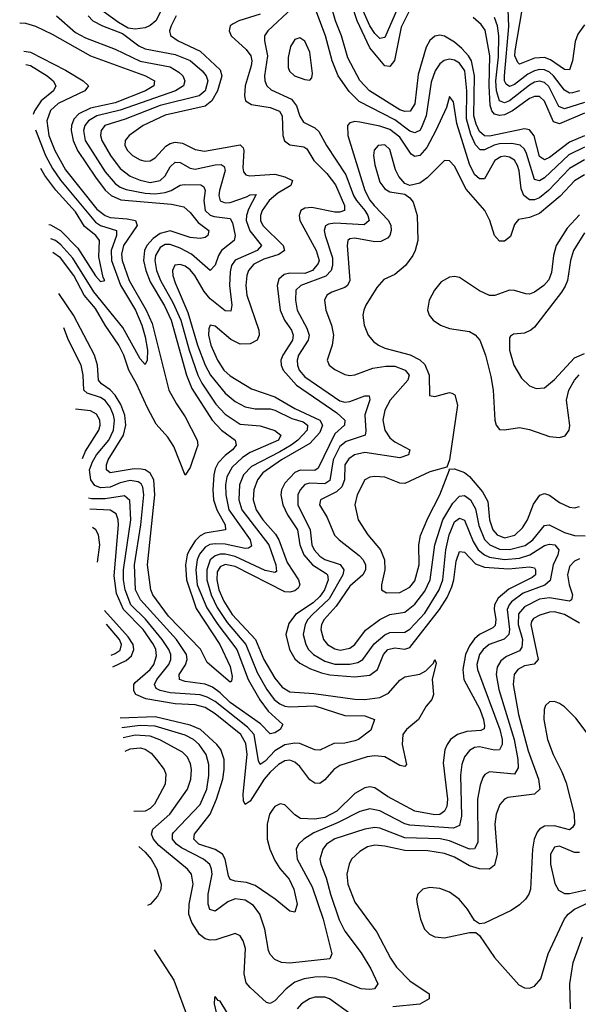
# Model space of a CAD drawing. Header units: inches. Extents: x 884549 to 1028252, y 526810 to 653624.
# Tile 9 of 256: x 926227 to 928466, y 534928 to 538875. Entities that reach past the tile are written whole.
import ezdxf

# ---------------------------------------------------------------- set-up
doc = ezdxf.new("R2010")
doc.units = ezdxf.units.IN
doc.header["$MEASUREMENT"] = 0
doc.layers.add('A9523', color=7, linetype='Continuous')

msp = doc.modelspace()

# ---------------------------------------------------------------- linework, layer by layer
at = {"layer": 'A9523', "color": 5}
for points, elevation in [([(926845, 539015), (926772.1, 538870), (926750, 538851.6), (926730, 538842.3), (926690, 538836.2), (926661.1, 538841.1), (926622.9, 538862.9), (926550, 538915.8)], 2760), ([(927788.6, 538911.4), (927755.2, 538844.8), (927728.6, 538711.4), (927710, 538686.5), (927690, 538690.4), (927630, 538761.9), (927579.2, 538870), (927533.9, 539010)], 2780), ([(928490, 538409.5), (928430, 538384.3), (928350, 538321.8), (928330, 538313.1), (928310, 538325.9), (928289.3, 538409.3), (928270, 538433.8), (928250, 538437), (928110, 538407.3), (928090, 538409.2), (928070, 538426.7), (928056.2, 538456.3), (928047.4, 538490), (928049.2, 538649.2), (928037.3, 538710), (928026, 538730), (927999.5, 538759.5), (927970, 538784.3), (927930, 538808.7), (927910, 538813), (927890, 538808.4), (927870, 538791.4), (927855.3, 538764.7), (927824.4, 538655.6), (927810, 538537.2), (927792, 538508), (927770, 538506.3), (927750, 538514.1), (927629, 538589), (927590.4, 538630.4), (927541.4, 538721.4), (927516.5, 538810), (927492.3, 538870), (927465.1, 538970)], 2820), ([(928469.8, 538590.2), (928442.2, 538582.2), (928430, 538580.9), (928410, 538592.4), (928366.7, 538650), (928350, 538664.9), (928330, 538674.3), (928310, 538675.5), (928289.6, 538670.4), (928263.5, 538656.5), (928210, 538614.4), (928190, 538606.4), (928176.3, 538616.3), (928169.8, 538629.8), (928170.5, 538650), (928187.8, 538847.8), (928183.1, 538950)], 2740), ([(928490, 538854.2), (928463.9, 538816.1), (928452.5, 538787.5), (928442.2, 538710), (928430, 538674.1), (928410, 538674.7), (928354.2, 538714.2), (928330, 538723.6), (928290, 538719.9), (928230, 538696.9), (928222.7, 538702.7), (928211.2, 538730), (928212, 538750), (928249.7, 538970)], 2720), ([(927319.3, 538920.7), (927220.8, 538830), (927208.4, 538810), (927207.6, 538790), (927220.6, 538730), (927208.6, 538650), (927209.4, 538629.4), (927216.8, 538610), (927234.1, 538594.1), (927316.7, 538556.7), (927336.5, 538530), (927350, 538487.8), (927363.9, 538463.9), (927410, 538440.9), (927426.2, 538426.2), (927456.4, 538370), (927533.3, 538253.3), (927565.1, 538170), (927576.1, 538150), (927610.1, 538109.9), (927622.1, 538090), (927627.4, 538070), (927607, 538053), (927490, 538059.6), (927464.2, 538055.8), (927452, 538048), (927447.4, 538030), (927451.3, 538010), (927480.4, 537920.4), (927481, 537890), (927475.7, 537870), (927453.2, 537846.8), (927353, 537810), (927333.4, 537790), (927331.9, 537750), (927338.4, 537710), (927378.1, 537638), (927386.6, 537610), (927382.8, 537590), (927344.1, 537530), (927338.5, 537510), (927339.6, 537490), (927347.4, 537470), (927370, 537443.5), (927510, 537346.5), (927530, 537341.5), (927550, 537344.8), (927610, 537367.1), (927627.1, 537367.1), (927630.7, 537350.7), (927609.5, 537290.5), (927614.2, 537225.8), (927611.2, 537208.8), (927535.8, 537184.2), (927510, 537163.5), (927482.6, 537110), (927470, 537027.7), (927450, 537013.9), (927390, 537017.4), (927370, 537012.1), (927351.1, 536990), (927341.2, 536970), (927340.9, 536930), (927390.4, 536830), (927398, 536770), (927407.6, 536750), (927430, 536724.6), (927450, 536711.4), (927511.2, 536691.2), (927526.1, 536670), (927522.1, 536650), (927467.1, 536552.9), (927399.8, 536490), (927381.6, 536470), (927371, 536450), (927363.4, 536410), (927373, 536370), (927384.9, 536350), (927404.9, 536330), (927450, 536303.1), (927490, 536291.7), (927550, 536290.9), (927581.8, 536298.2), (927602.7, 536310), (927646.9, 536373.1), (927690, 536409.1), (927710, 536417.9), (927770, 536419.2), (927790, 536431.2), (927850, 536496.6), (927908.4, 536590), (927922.3, 536630), (927934.8, 536750), (927948.4, 536810), (927970, 536862.2), (927990, 536877.1), (928010, 536868.1), (928043.7, 536783.7), (928064.6, 536750), (928089.7, 536729.7), (928110, 536721), (928170, 536710.8), (928230, 536716.2), (928270.8, 536729.2), (928330, 536767), (928350, 536773.2), (928371.4, 536770), (928387.5, 536750), (928383.3, 536730), (928364.3, 536690), (928352.6, 536627.4), (928331.6, 536608.4), (928244.1, 536575.9), (928198.3, 536541.7), (928188.2, 536530), (928180.6, 536510), (928189.3, 536430), (928187.3, 536410), (928168.9, 536391.2), (928108.8, 536370), (928084.1, 536350), (928069.4, 536330), (928059.1, 536290), (928061.7, 536270), (928151.7, 536030), (928160.6, 535990), (928160.1, 535970), (928150, 535948.1), (928130, 535946.4), (928070, 535960.3), (928050, 535957.1), (928030, 535945.3), (928010, 535919.8), (927999.5, 535890), (927992.9, 535847.1), (927997.4, 535682.6), (927990, 535644.3), (927965.7, 535634.3), (927790, 535646.1), (927770, 535651.9), (927670, 535703.7), (927630, 535711.6), (927590, 535701.5), (927503, 535657), (927405, 535615), (927365.3, 535590), (927344.2, 535570), (927334.4, 535550), (927339, 535510), (927398.7, 535398.7), (927443.2, 535270), (927477.9, 535130), (927470.1, 535109.9), (927310, 535092.9), (927275.8, 535095.8), (927250, 535107.4), (927230, 535128.3), (927224.3, 535144.3), (927209.2, 535230), (927189, 535290), (927164.2, 535324.2), (927130, 535346.1), (927090, 535350.3), (927061.5, 535338.5), (927010, 535301), (926988.3, 535308.3), (926981.9, 535330), (926981.7, 535370), (926997.7, 535450), (926996.1, 535470), (926988.5, 535488.5), (926964, 535510), (926875.1, 535555.1), (926854.8, 535570), (926839.3, 535590), (926839, 535610), (926843.8, 535616.2), (926950, 535729.1), (926976.6, 535790), (926984.8, 535844.8), (926985.3, 535890), (926973.5, 535930), (926946.5, 535970), (926923.6, 535990), (926890, 536006.5), (926770, 536043.3), (926710, 536046), (926635.6, 536035.9)], 2840), ([(928490, 538363.9), (928427.3, 538332.7), (928330, 538241.2), (928309.5, 538229.5), (928290, 538234.4), (928258.2, 538338.2), (928250, 538355.7), (928232.2, 538372.2), (928198.7, 538378.7), (928150, 538376.6), (928128.4, 538371.6), (928090, 538353.4), (928072.9, 538352.9), (928053, 538373), (928034.9, 538414.9), (928017.8, 538477.8), (928019.2, 538590), (928010.4, 538670), (927990, 538700.8), (927970, 538712.6), (927950, 538716.6), (927928.3, 538711.7), (927910, 538698.2), (927891.6, 538670), (927876, 538624), (927856.4, 538490), (927837.2, 538442.8), (927830, 538430.9), (927816.4, 538423.6), (927810, 538421.1), (927790, 538428), (927730, 538473.2), (927587, 538547), (927546.9, 538586.9), (927503, 538650), (927479.8, 538710), (927452.3, 538810), (927410, 538923.5)], 2840), ([(927750, 538941.5), (927690, 538803.4), (927670, 538799.3), (927650, 538819.5), (927630, 538849.5), (927603, 538910)], 2760), ([(926374, 538890), (926450, 538823.2), (926490, 538801.4), (926610, 538756.1), (926709.1, 538709.1), (926830, 538685.5), (926865.1, 538665.1), (926880.1, 538650), (926889, 538630), (926882.8, 538610), (926850.8, 538590), (926630, 538511.6), (926536, 538490), (926502.3, 538470), (926487.4, 538450), (926482.9, 538430), (926489.8, 538390), (926570, 538264.5), (926610, 538217.8), (926630, 538203.1), (926653.6, 538193.6), (926730, 538179.7), (926770, 538177.2), (926810, 538182.1), (926833.7, 538190), (926870, 538212), (926885.7, 538214.3), (926952.9, 538212.9), (926964.9, 538204.9), (926969.6, 538190), (926964.6, 538150), (926970.8, 538110), (926990, 538091.4), (927005.8, 538085.8), (927070, 538078.5), (927080.1, 538060.1), (927090.9, 538010), (927086.1, 537990), (927035.4, 537950), (927023, 537930), (927009.6, 537890.4), (926990.7, 537869.3), (926915, 537935), (926870, 537959), (926830, 537973.9), (926810, 537973.3), (926790, 537961.6), (926771, 537930), (926768.6, 537910), (926775.6, 537870), (926790.5, 537830), (926840.8, 537740.8), (926872.5, 537670), (926905.7, 537550), (926940.6, 537450), (926957.2, 537417.2), (927013.4, 537333.4), (927050, 537293.2), (927110, 537253.3), (927190, 537246.8), (927250, 537227.9), (927274, 537210), (927264.4, 537190), (927150, 537140.1), (927120.2, 537119.8), (927078.4, 537081.6), (927057.1, 537042.9), (927051.9, 537010), (927052.3, 536970), (927065.6, 536910), (927151.1, 536790), (927155.2, 536764.8), (927143.5, 536756.5), (927130, 536755.7), (927050, 536772.3), (927010, 536774.3), (926989.3, 536770.7), (926970, 536760.4), (926947.4, 536732.6), (926938.7, 536710), (926932.7, 536670), (926938.7, 536610), (926977.3, 536517.2), (927021.3, 536450), (927097.1, 536350), (927142.5, 536230), (927188.8, 536148.8), (927222.6, 536102.5), (927281.2, 536050), (927271.1, 536030), (927250, 536016.4), (927230, 536011.7), (927191.8, 536051.8), (927070, 536137.4), (927030, 536177.3), (926999.7, 536199.7), (926970, 536211.4), (926890, 536221.4), (926867.1, 536230), (926866, 536250), (926890.9, 536289.1), (926897.6, 536310), (926895.6, 536330), (926855.9, 536390), (926710.6, 536550), (926690.8, 536590), (926686.7, 536690), (926712.3, 536850), (926724.9, 536970), (926720.4, 537000.4), (926713.8, 537013.8), (926702.1, 537022.1), (926670, 537027.5), (926630, 537018.5), (926590, 537001.4), (926550, 536998.2), (926528, 537008), (926511.3, 537030), (926507.2, 537070), (926518.1, 537101.9), (926534.3, 537130), (926584.1, 537190), (926603.3, 537230), (926607.2, 537270), (926603.1, 537290), (926590, 537321.3), (926568.8, 537348.8), (926550, 537360.6), (926497.3, 537377.3), (926483.5, 537390), (926481, 537450), (926472.5, 537490), (926422.4, 537590), (926403.2, 537639.7)], 2740), ([(926501.6, 538890), (926520.2, 538870), (926558.9, 538850), (926639.3, 538819.3), (926704.1, 538770), (926730, 538758.1), (926850, 538735.6), (926910, 538710.7), (926958.3, 538670), (926973.9, 538650), (926981.3, 538630), (926970.1, 538590), (926946.6, 538570), (926790, 538530.5), (926650, 538476.4), (926568.5, 538450), (926553.4, 538430), (926551, 538410), (926556.6, 538390), (926590.1, 538330), (926630, 538278), (926670, 538247.3), (926710, 538231.4), (926750, 538222.6), (926790, 538230.1), (926810, 538248.6), (926830, 538284.5), (926850, 538303.1), (926870, 538302.6), (926910, 538279.3), (926930, 538275.7), (927010, 538293.2), (927033.7, 538293.7), (927046, 538286.1), (927050.1, 538270), (927027.1, 538190), (927025, 538170), (927030, 538148.3), (927050, 538140.1), (927070, 538142.4), (927135.8, 538164.2), (927150, 538173.1), (927173.9, 538173.9), (927144.2, 538115.8), (927135.5, 538090), (927134.3, 538070), (927148.9, 538028.9), (927196.4, 537970), (927179, 537950), (927090, 537911.1), (927076.1, 537890), (927070, 537863.7), (927067.2, 537810), (927076.9, 537730), (927072.9, 537707.1), (927050, 537708.3), (926990, 537755.5), (926965.9, 537785.9), (926929.1, 537850), (926910, 537872.6), (926890, 537886.8), (926870, 537894), (926848.6, 537891.4), (926839.1, 537870), (926841.2, 537850), (926850, 537820.2), (926901.3, 537701.3), (926939.9, 537570), (926970.3, 537490), (926991.3, 537450), (927050, 537378.1), (927090, 537344.5), (927130, 537323.4), (927170, 537314.8), (927230, 537315.4), (927250, 537310.1), (927316.9, 537276.9), (927362.5, 537262.5), (927380.1, 537250), (927379, 537230), (927341.7, 537190), (927314.3, 537170), (927270, 537142.4), (927155.7, 537084.3), (927123.9, 537050), (927107.4, 537010), (927105.6, 536950), (927117.6, 536910), (927225.4, 536770), (927253.9, 536690), (927256.4, 536663.6), (927250, 536659.2), (927210, 536667), (927090, 536723.6), (927050, 536732.3), (927030, 536731.9), (927010, 536726.1), (926990, 536709.4), (926976.4, 536670), (926977.2, 536630), (926993.8, 536570), (927018.5, 536518.5), (927058.5, 536458.5), (927132.7, 536370), (927178.4, 536258.4), (927216.8, 536190), (927247.3, 536150), (927270, 536132.4), (927290, 536123.8), (927310, 536120.5), (927410, 536124.2), (927530, 536085.6), (927610, 536085), (927648.2, 536070), (927633.6, 536026.4), (927584.2, 535990), (927570, 535984.6), (927530, 535975.4), (927485.9, 535974.1), (927430, 535946.4), (927410, 535947.7), (927350, 535973.5), (927330, 535974.8), (927290, 535967.8), (927250, 535944), (927210, 535903.2), (927190, 535889.3), (927183.5, 535903.5), (927166.2, 536010), (927139.3, 536039.3), (927010, 536141.4), (926978.7, 536158.7), (926950, 536168), (926830, 536176.1), (926790, 536185.4), (926774.4, 536194.4), (926767.5, 536210), (926776.8, 536230), (926824.8, 536290), (926832.8, 536310), (926832.1, 536330), (926824.7, 536350), (926798.1, 536390), (926731.4, 536471.4), (926672.2, 536530), (926648.9, 536590), (926642.8, 536630), (926643, 536670), (926671.9, 536870), (926668.2, 536948.2), (926646.3, 536966.3), (926570, 536954), (926514, 536954), (926501.9, 536956.4)], 2760), ([(926853.7, 538890), (926833.9, 538850), (926827.5, 538830), (926831.1, 538811.1), (926861.5, 538790), (926950, 538749.1), (927030, 538674), (927037.1, 538650), (927020.2, 538590), (926997.2, 538550), (926970, 538528.7), (926810, 538492), (926721.2, 538450), (926665.2, 538410), (926648.9, 538390), (926648, 538370), (926658.9, 538350), (926679.4, 538330), (926710, 538312.5), (926730, 538307.5), (926750, 538309), (926770, 538320.4), (926812.5, 538367.5), (926830, 538379), (926850, 538384.5), (926879.4, 538379.4), (926930, 538353.8), (926967.5, 538347.5), (927110, 538373.6), (927121.8, 538361.8), (927124.9, 538350), (927121.1, 538281.1), (927124.3, 538264.3), (927133, 538253), (927149.2, 538249.2), (927250, 538255.2), (927290, 538245.5), (927320.1, 538230), (927313.1, 538210), (927260.8, 538179.2), (927226.3, 538150), (927198.1, 538110), (927191.3, 538090), (927191.8, 538070), (927201, 538050), (927282.5, 537970), (927287.9, 537950), (927265.9, 537934.1), (927204.9, 537915.1), (927165.7, 537894.3), (927143.9, 537870), (927137.6, 537850), (927133.7, 537810), (927137.2, 537770), (927185.2, 537630), (927187.1, 537610), (927178.3, 537590), (927150, 537575.3), (927110, 537574.6), (927072.8, 537592.8), (927010, 537647), (926990.2, 537649.7), (926984.4, 537635.6), (926983.9, 537610), (926992.5, 537570), (927019, 537510), (927045.4, 537470), (927070, 537447.4), (927155.6, 537395.6), (927250, 537363.4), (927330, 537316.8), (927429.9, 537270.1), (927440, 537250), (927430, 537220.6), (927390, 537176.6), (927276.6, 537110), (927201.8, 537058.2), (927179.7, 537030), (927164.8, 536990), (927162.4, 536950), (927175, 536910), (927201.1, 536870), (927252, 536812), (927265, 536790), (927298.7, 536698.7), (927343.8, 536630), (927349.7, 536610), (927343.2, 536596.7), (927330, 536585.2), (927310, 536580.2), (927290, 536581.9), (927090, 536682.9), (927050, 536691), (927030, 536681.9), (927018.8, 536661.3), (927016.5, 536630), (927025, 536590), (927044.4, 536544.4), (927077.9, 536490), (927171.3, 536390), (927205.4, 536310), (927250, 536235), (927279.3, 536199.3), (927310, 536180.6), (927405.9, 536174.1), (927570, 536151.1), (927610, 536150), (927670, 536157.7), (927705.2, 536174.8), (927750, 536227.4), (927770, 536241.3), (927830, 536252), (927855.2, 536264.8), (927884.8, 536295.2), (927890.3, 536310.3), (927895.4, 536295.4), (927880.5, 536230), (927884.7, 536170), (927878.4, 536150), (927856.2, 536123.8), (927825.5, 536070), (927776.8, 536030), (927762.3, 536010), (927759.1, 535970), (927777.3, 535890), (927770, 535881.1), (927750, 535885.6), (927690, 535919.6), (927650, 535924.3), (927619.3, 535920.7), (927510, 535885.3), (927485.4, 535870), (927450, 535828.4), (927430, 535813.2), (927410, 535814), (927390, 535827.8), (927350, 535881.2), (927330, 535899.2), (927310, 535906.1), (927290, 535904.1), (927263.4, 535890), (927230, 535858), (927206.8, 535830), (927150, 535742.8), (927130, 535728.4), (927123.8, 535743.8), (927122.5, 535770), (927138.8, 535930), (927133.4, 535973.4), (927112.7, 536010), (927010, 536093.1), (926970, 536117.4), (926930, 536128.3), (926850, 536133.2), (926732.1, 536152.1), (926692.1, 536170), (926684.2, 536184.2), (926684, 536210), (926690, 536218.4), (926749.3, 536270), (926764.1, 536290), (926775.1, 536324.9), (926771.9, 536350), (926763.2, 536370), (926721.1, 536430), (926642.9, 536510), (926615.3, 536575.3), (926605.8, 536645.8), (926622.6, 536850), (926621.9, 536870), (926613.5, 536893.5), (926589, 536909), (926508.3, 536912.5)], 2780), ([(927190, 538896.5), (927105.5, 538870), (927082, 538858), (927071, 538850), (927066.4, 538830), (927074.6, 538810), (927135.1, 538755.1), (927153.2, 538730), (927157.1, 538710), (927154.8, 538690), (927130.1, 538610), (927127.5, 538570), (927131.8, 538550), (927155.4, 538535.4), (927230, 538523.2), (927268, 538508), (927278.4, 538490), (927281.5, 538410), (927288.6, 538388.6), (927310, 538372.9), (927365.4, 538365.4), (927377.3, 538357.3), (927405.3, 538310), (927457.7, 538257.7), (927492.8, 538212.8), (927528, 538130), (927528.1, 538110), (927510, 538102.9), (927490, 538102.9), (927397.8, 538122.2), (927370, 538119.4), (927353.5, 538110), (927346.3, 538090), (927350.1, 538070), (927414.9, 537950), (927426.4, 537910), (927422.8, 537897.2), (927400.5, 537870), (927370, 537857.3), (927310, 537858.9), (927286.1, 537853.9), (927265.7, 537834.3), (927258.8, 537810), (927271.3, 537710), (927287.7, 537670), (927316.3, 537630), (927323.5, 537610), (927320.2, 537590), (927280.8, 537530), (927273.6, 537510), (927274.3, 537490), (927282.6, 537470), (927335.8, 537410), (927498.5, 537298.5), (927530.1, 537270), (927529.2, 537250), (927490, 537214.2), (927422.6, 537077.4), (927410, 537068.3), (927350.3, 537069.7), (927330, 537059.9), (927290, 537017), (927275.8, 536990), (927273.1, 536970), (927281, 536930), (927300.1, 536890), (927340.2, 536830), (927349.8, 536770), (927365.9, 536730), (927399.9, 536690), (927455.3, 536655.3), (927460.1, 536650), (927462.6, 536630), (927447.9, 536590), (927430, 536563), (927402.7, 536537.3), (927332, 536490), (927304.8, 536455.2), (927294.1, 536410), (927308, 536350), (927330, 536313.3), (927350, 536295.5), (927392.9, 536272.9), (927436.6, 536256.6), (927470, 536248.3), (927570, 536240.9), (927630, 536247.7), (927660.9, 536270), (927684.3, 536330), (927702.9, 536350), (927730, 536357.1), (927770, 536351), (927790, 536358.1), (927909.7, 536510), (927940.7, 536559.3), (927958.7, 536601.3), (927966.7, 536630), (927975.9, 536704.1), (927990, 536743.2), (928010, 536739.8), (928054.2, 536694.2), (928090, 536679.8), (928186.2, 536673.8), (928270, 536681.9), (928290, 536677.5), (928293.9, 536670), (928293.6, 536650), (928281, 536639), (928187.6, 536592.4), (928143.8, 536556.2), (928129.8, 536530), (928128, 536512), (928134.9, 536470), (928133.1, 536446.9), (928123.1, 536437), (928070, 536410.5), (928050, 536392.9), (928030, 536364.9), (928014.2, 536330), (928002.6, 536270), (928006.3, 536230), (928070.9, 536110.9), (928085.8, 536070), (928090, 536043.7), (928087.8, 536032.2), (928074.8, 536025.2), (928018.9, 536021.1), (927981.1, 536010), (927953.5, 535990), (927939.8, 535970), (927931.3, 535948.7), (927924.5, 535895.5), (927941.3, 535750), (927938.5, 535721.5), (927930, 535701.7), (927910.5, 535689.5), (927890, 535688.2), (927810, 535702.1), (927700.8, 535760.8), (927650, 535795.7), (927630, 535799.9), (927610, 535796.1), (927570, 535773.1), (927497.6, 535702.4), (927450, 535677.3), (927409.9, 535669.9), (927352.7, 535672.7), (927330, 535687.4), (927290, 535728.1), (927271.3, 535731.3), (927250, 535720.9), (927241, 535710), (927228.4, 535690), (927218.4, 535650), (927218.4, 535590), (927229.5, 535550), (927250, 535504.1), (927270, 535472.5), (927306.4, 535430), (927326, 535390), (927339.1, 535330), (927330, 535297.6), (927310, 535301.7), (927250.7, 535350), (927170, 535403.9), (927136.2, 535416.2), (927090, 535421.3), (927070, 535428.1), (927063, 535442.9), (927050.9, 535510), (927039.5, 535530), (927010, 535548.1), (926944.4, 535570), (926925, 535590), (926926.9, 535610), (926990, 535690.1), (927015.1, 535750), (927040.4, 535830), (927046.8, 535870), (927046.9, 535910), (927032.7, 535950), (927016.8, 535970), (926951.1, 536030), (926910, 536047.5), (926770, 536080), (926630, 536074.8)], 2820), ([(928490, 538500.6), (928390, 538458), (928365.9, 538465.9), (928330, 538548.3), (928310, 538567), (928290, 538567.1), (928270, 538558.3), (928201.7, 538510), (928170, 538493.7), (928150, 538490.2), (928130, 538495.7), (928118.5, 538510), (928111.9, 538531.9), (928108.3, 538610), (928110.5, 538730.5), (928092.3, 538832.3), (928076.1, 538856.1), (928044.1, 538884.1)], 2780), ([(928490, 538543), (928410, 538517.8), (928387.4, 538527.4), (928347.5, 538607.5), (928330, 538622.7), (928310, 538627.8), (928290, 538623.7), (928270, 538612.5), (928190, 538549.2), (928170, 538541.2), (928150, 538549.2), (928138, 538590), (928135.6, 538630), (928145.8, 538725.8), (928146.6, 538810), (928141.9, 538850), (928130, 538884.1)], 2760), ([(926226.8, 538862), (926250, 538861.2), (926290, 538849.4), (926356.7, 538816.7), (926510.4, 538729.6), (926731, 538650), (926766.6, 538630), (926764.3, 538610), (926730.8, 538590), (926610, 538541.7), (926510, 538519.9), (926463.2, 538496.8), (926443.7, 538476.3), (926434.4, 538450), (926433.1, 538430), (926440.6, 538390), (926458.7, 538350), (926530, 538242.9), (926570, 538190.8), (926592.9, 538170), (926632.5, 538152.5), (926835.1, 538135.1), (926884, 538124), (926910, 538102.1), (926942.3, 538062.3), (926985, 538030), (926980.6, 538010), (926970, 538002.2), (926950, 537997.3), (926910, 538002), (926830, 538028), (926790, 538017.6), (926762.3, 537997.7), (926736.7, 537970), (926726.5, 537950), (926723, 537910), (926731.7, 537870), (926750, 537823.9), (926807.4, 537727.4), (926834.1, 537670), (926895.9, 537450), (926916.6, 537396.6), (926998.1, 537270), (927036.1, 537230), (927090.9, 537190), (927093.8, 537170), (927079.3, 537150), (927050, 537128.2), (927021.9, 537098.1), (927010, 537074.3), (927004.6, 537050), (927001.1, 536990), (927004, 536950), (927016.6, 536910), (927050.4, 536850), (927052, 536830), (926970, 536816.7), (926950, 536805.8), (926930, 536786.1), (926907.3, 536750), (926898.4, 536730), (926891.1, 536690), (926895.8, 536630), (926934.5, 536514.5), (927028.9, 536370), (927070, 536281.8), (927078.2, 536241.8), (927076.3, 536223.7), (927070, 536219.2), (926977.7, 536297.7), (926951.6, 536351.6), (926823.8, 536483.8), (926760.6, 536570), (926752, 536590), (926738.6, 536690), (926767.9, 536970), (926764.6, 537030), (926750, 537056.7), (926730, 537069.9), (926713.8, 537073.8), (926685.6, 537074.4), (926590, 537059.1), (926574.9, 537070), (926574.5, 537090), (926582, 537110), (926643.4, 537210), (926652.6, 537250), (926647.8, 537290), (926631.8, 537331.8), (926610, 537370), (926590, 537391.1), (926554.6, 537414.6), (926542.3, 537430), (926538.1, 537490), (926526.9, 537530), (926442.4, 537690), (926383.3, 537777.3)], 2720), ([(926243.8, 538748.3), (926270, 538744.4), (926410, 538672.9), (926481.2, 538630), (926503, 538610), (926488, 538590), (926381.4, 538538.6), (926349.7, 538510.3), (926336.2, 538470), (926344.1, 538410), (926367.7, 538350), (926410, 538272.7), (926535.7, 538115.7), (926569.3, 538089.3), (926590, 538081.4), (926657.1, 538077.1), (926691.5, 538070), (926697.1, 538050), (926642.2, 537970), (926635, 537935), (926637.9, 537910), (926665.2, 537830), (926733.7, 537710), (926757.6, 537657.6), (926825.1, 537390), (926854.6, 537334.6), (926890, 537283.3), (926938.2, 537190), (926941, 537170), (926934.6, 537150), (926910, 537080.5), (926890, 537049.5), (926844, 537164), (926821, 537201), (926773.3, 537253.3), (926738.4, 537318.4), (926695.4, 537415.4), (926664.1, 537470), (926643.6, 537530), (926624.3, 537570), (926569.2, 537650), (926530, 537717.7), (926485.1, 537770), (926443.2, 537850), (926390, 537919.8), (926359.6, 537941.1)], 2680), ([(926251.8, 538695.2), (926270, 538691.4), (926337.1, 538650), (926360.4, 538630), (926372, 538610), (926362.8, 538590), (926313.5, 538550), (926285.9, 538510), (926281, 538495.3)], 2660), ([(928490, 538312.4), (928430, 538277.9), (928345.8, 538190), (928310, 538161.1), (928290, 538152.6), (928270, 538152.6), (928247.4, 538170), (928236.9, 538196.9), (928229.1, 538269.1), (928222.5, 538290), (928210, 538311.7), (928190, 538324.3), (928170, 538327.9), (928155.1, 538324.9), (928130.8, 538310), (928090, 538236.4), (928070, 538236.5), (928050, 538254.9), (928030, 538295.4), (927978.2, 538458.2), (927966, 538546), (927950, 538566.6), (927937.6, 538522.4), (927894.6, 538430), (927857.9, 538362.1), (927830, 538330.4), (927810, 538326.6), (927796.1, 538336.1), (927750, 538403.3), (927710, 538434.5), (927670, 538447.6), (927590, 538464.1), (927570, 538466.9), (927550, 538461.7), (927540.2, 538450), (927541.5, 538410), (927609.8, 538190), (927630, 538151.5), (927646.9, 538130), (927705.5, 538070), (927714.7, 538050), (927715.8, 538030), (927710.1, 538009.9), (927701.5, 537998.5), (927674.3, 537985.7), (927650, 537984.6), (927570, 537999.1), (927550, 537996.4), (927542.6, 537990), (927539.1, 537970), (927550.5, 537829.5), (927540.5, 537810), (927530, 537801.9), (927477.4, 537782.6), (927457.5, 537770), (927448.7, 537750), (927453.6, 537710), (927476.1, 537650), (927484.5, 537610), (927478.7, 537570), (927458.5, 537510), (927466.7, 537490), (927490, 537472.4), (927530, 537452.9), (927550, 537448.6), (927570, 537451), (927642.6, 537477.4), (927693.6, 537486.4), (927730, 537486.6), (927771.5, 537470), (927787.5, 537450), (927783, 537430), (927711.7, 537350), (927690.5, 537310), (927682.4, 537270), (927690.1, 537230), (927710, 537199.2), (927730, 537182.5), (927790.3, 537150), (927784.6, 537130), (927750, 537118), (927610, 537140.1), (927569, 537131), (927545.7, 537114.3), (927529.6, 537090.4), (927528.1, 537030), (927518, 537002), (927497.1, 536982.9), (927432, 536950), (927429, 536930), (927459.2, 536879.2), (927489.1, 536809.1), (927507.2, 536790), (927587.5, 536727.5), (927603.4, 536710), (927612.6, 536690), (927612.6, 536670), (927602.3, 536650), (927550, 536604.8), (927495.5, 536524.5), (927447.2, 536470), (927436.7, 536450), (927433.4, 536430), (927444, 536390), (927460.7, 536370), (927490, 536352.5), (927511.8, 536348.2), (927550, 536355.5), (927570, 536370.6), (927612.6, 536427.4), (927670, 536470.1), (927710, 536490.9), (927770, 536500.5), (927810, 536531.4), (927850, 536583.9), (927871.8, 536630), (927890.2, 536770), (927922.9, 536870), (927963.3, 536936.7), (927990, 536965.1), (928010, 536967.5), (928033.5, 536950), (928054.1, 536914.1), (928066.7, 536846.7), (928090, 536791.4), (928111.3, 536770), (928150, 536752.8), (928190, 536751.1), (928252.6, 536767.4), (928282.9, 536790), (928330, 536847.4), (928349.4, 536850.6), (928410, 536819), (928450, 536806.7), (928493.8, 536806.2)], 2860), ([(926289.8, 538432.9), (926330, 538330.1), (926357.9, 538277.9), (926390.9, 538230.9), (926530, 538062.9), (926550, 538049.6), (926614.9, 538030), (926615.1, 538010), (926592.9, 537950), (926595.1, 537910), (926630.8, 537810.8), (926691.3, 537710), (926716.4, 537650), (926730, 537604), (926738.8, 537550), (926738.1, 537510), (926730, 537492.6), (926710, 537516), (926640.4, 537640.4), (926524.1, 537784.1), (926439.1, 537919.1), (926392.3, 537972.3), (926370, 537990.2), (926351.6, 537996.7)], 2660), ([(928490, 538253.2), (928450.6, 538229.4), (928392.9, 538167.1), (928310, 538098.2), (928270, 538081.8), (928226, 538073.9), (928210, 538054.3), (928193.8, 538006.2), (928170, 537987.1), (928150, 537987.1), (928130, 538009.7), (928110.4, 538070), (928090.8, 538110), (928015.7, 538195.7), (927970, 538287), (927950, 538308.9), (927930, 538309.8), (927859.4, 538240.6), (927830, 538219.5), (927790, 538210.8), (927770, 538218.3), (927745.9, 538245.9), (927733.3, 538273.3), (927710, 538355), (927690, 538372.5), (927663.2, 538370), (927648, 538352), (927645.1, 538330), (927650, 538293), (927670, 538224), (927690, 538196.2), (927710, 538185.2), (927770, 538174.9), (927790, 538161.1), (927803.4, 538143.3), (927820.1, 538090), (927822.3, 537990), (927812.2, 537950), (927802.4, 537930), (927772.9, 537890), (927730, 537853.3), (927686.4, 537833.6), (927658.5, 537801.5), (927613.5, 537730), (927605.5, 537710), (927602.4, 537690), (927607, 537650), (927623.5, 537610), (927644.8, 537584.8), (927664.3, 537570), (927690, 537558.8), (927791.4, 537531.4), (927830, 537510.8), (927850, 537492.4), (927868.2, 537450), (927869, 537369), (927890, 537364.5), (927950, 537380.1), (927958.2, 537378.2), (927971.4, 537371.4), (927982, 537330), (927949.4, 537110.6), (927939, 537081), (927870, 537062.7), (927770, 537016.2), (927750, 537016.6), (927690, 537041.6), (927650, 537044.3), (927630, 537040.5), (927609.5, 537030), (927579.9, 536970), (927569.6, 536930), (927583.6, 536870), (927622.3, 536810), (927672.2, 536750), (927688.4, 536710), (927690.5, 536670), (927677.2, 536610), (927676.9, 536590), (927696.9, 536576.9), (927750, 536578.3), (927790, 536599.8), (927810, 536626.1), (927827.2, 536690), (927826.3, 536770), (927833.2, 536806.8), (927863, 536877), (927911.3, 536970), (927949.2, 537070), (927947.3, 537072.7), (927970, 537074.3), (928010, 537060.1), (928030, 537043.6), (928082, 536982), (928103.7, 536943.7), (928109.3, 536870), (928123.4, 536830), (928139.9, 536810), (928170, 536797.6), (928211, 536809), (928242.3, 536837.7), (928261.9, 536870), (928286.6, 536933.4), (928311, 536969), (928330, 536975.7), (928350, 536969.1), (928390, 536940.1), (928430, 536920.4), (928450, 536918.3), (928470, 536923)], 2880), ([(926343.4, 538053.5), (926350, 538053.1), (926390.3, 538030.3), (926459.5, 537959.5), (926530, 537848.5), (926550, 537824.9), (926568.2, 537830), (926561.6, 537841.6), (926544, 537924), (926546.1, 537990), (926532, 538010), (926486.2, 538046.2), (926450, 538104), (926372, 538192), (926327.9, 538250), (926311.7, 538277.7)], 2640), ([(928470, 538092.4), (928420.6, 538039.4), (928376.5, 537970), (928365.6, 537930), (928358.7, 537861.3), (928347.8, 537832.2), (928327, 537810), (928290, 537782.2), (928270, 537775.1), (928256, 537776), (928210, 537789.9), (928190, 537790.5), (928130.6, 537769.4), (928110, 537769.3), (928070, 537788.2), (927990, 537841.2), (927970, 537845.2), (927950, 537843), (927916.5, 537823.5), (927888.7, 537790), (927868.1, 537750), (927861.8, 537710), (927867.3, 537690), (927883.6, 537670), (927914, 537650), (927950, 537637.4), (928030, 537625.6), (928052.2, 537612.2), (928070.4, 537590.4), (928094.1, 537530), (928115.6, 537444.4), (928124.6, 537390), (928131.3, 537270), (928136, 537250), (928150, 537232.2), (928170, 537230.3), (928230, 537240.1), (928270, 537231.5), (928350, 537203.5), (928390, 537200.2), (928412.9, 537207.1), (928428.9, 537230), (928431.5, 537248.5), (928418.7, 537350), (928427.2, 537390), (928449.9, 537430), (928469.3, 537450.7)], 2920), ([(928490, 538020.8), (928446.3, 537950), (928434, 537910), (928422.1, 537830), (928413.5, 537806.5), (928397.7, 537782.3), (928290, 537642.9), (928275.4, 537630), (928250, 537617.8), (928205.7, 537614.3), (928193.3, 537606.7), (928190, 537599), (928190.2, 537550), (928207.2, 537490), (928237.5, 537437.5), (928270, 537407.2), (928296.8, 537396.8), (928330, 537399.3), (928370, 537432.1), (928450, 537519.1), (928490, 537537.2)], 2940), ([(926478.8, 537116.4), (926490, 537145.9), (926543.6, 537230), (926549.5, 537250), (926548.5, 537270), (926534.2, 537294.2), (926510, 537307.6), (926450.4, 537313.4)], 2760), ([(926539, 536699.8), (926547.8, 536770), (926542.2, 536810), (926532.3, 536830), (926518.8, 536839.5)], 2820), ([(928470, 536713.9), (928450, 536703.8), (928430, 536682.4), (928421.9, 536650), (928428.6, 536610), (928441.9, 536570), (928439, 536550), (928430, 536544.5), (928350, 536557.4), (928310, 536551.7), (928250, 536521.6), (928226.4, 536493.6), (928224.4, 536450), (928242.3, 536390), (928239.9, 536360.1), (928230, 536344.7), (928177.8, 536322.2), (928154.8, 536305.2), (928140.3, 536279.7), (928136.2, 536250), (928147, 536190), (928208.5, 535990), (928223.6, 535910), (928224.6, 535875.4), (928209.6, 535850.4), (928110, 535859.5), (928091.2, 535848.8), (928083.1, 535836.9), (928072.8, 535807.2), (928062.1, 535750), (928062.7, 535577.4), (928050, 535551.5), (928029.5, 535550.5), (927950, 535583.2), (927911.7, 535591.7), (927770, 535595.9), (927670, 535633.6), (927650, 535636.8), (927610, 535630.3), (927490, 535591.5), (927455.9, 535570), (927441.2, 535550), (927430.1, 535510.1), (927433.6, 535490), (927455.5, 535435.5), (927472.2, 535370), (927507.3, 535267.3), (927530, 535222), (927594.9, 535134.9), (927634, 535070), (927662.7, 535010), (927649.2, 534990.8), (927630, 534987.1), (927595.1, 534990), (927491.5, 535031.5), (927450, 535038.4), (927410, 535037.6), (927366.3, 535030), (927330, 535016.4), (927294.4, 534990), (927250, 534942), (927230, 534931.7), (927216, 534936), (927150, 534995.3), (927134.9, 535014.9), (927126.9, 535050), (927131.3, 535151.3), (927122.6, 535182.6), (927110, 535203.1), (927090, 535211.8), (927013.5, 535186.5), (926990, 535185.3), (926970, 535190.4), (926947.6, 535207.6), (926916.2, 535256.2), (926905.3, 535290), (926906.2, 535330), (926922.4, 535410), (926915.7, 535450), (926899.2, 535470), (926784.6, 535564.6), (926762.9, 535590), (926754.5, 535610), (926759.9, 535630), (926829, 535690), (926898.7, 535790), (926912.1, 535830), (926915, 535870), (926911.8, 535891.8), (926898.9, 535918.9), (926878.8, 535938.8), (926788.5, 535988.5), (926750, 536002.8), (926690, 536006.4), (926641.4, 535996.1)], 2860), ([(926599.9, 536281), (926653.4, 536306.6), (926675, 536325), (926684.3, 536350), (926681.1, 536370), (926661.7, 536401.7), (926567, 536506.7)], 2820), ([(928470, 536455.4), (928410, 536490), (928370, 536500.7), (928350, 536499.7), (928311.8, 536488.2), (928285.9, 536474.1), (928278, 536462), (928274.8, 536450), (928304.9, 536310), (928288.9, 536291.1), (928250, 536284.4), (928223.4, 536270), (928208.9, 536250), (928205.2, 536210), (928226.2, 536090), (928264.8, 535944.8), (928306.5, 535830), (928310.9, 535790), (928290, 535769.9), (928182.7, 535757.3), (928169.7, 535750.3), (928151.6, 535728.4), (928137.1, 535690), (928131.7, 535650), (928141, 535530), (928130, 535486.3), (928109.7, 535470.3), (928070, 535471), (928030, 535482.9), (927970, 535517.3), (927930, 535532), (927863, 535543), (927770, 535544.3), (927690, 535562.6), (927650, 535565.8), (927621.1, 535558.9), (927590, 535541.2), (927557, 535510), (927547, 535490), (927538.5, 535450), (927541.5, 535410), (927570, 535337.6), (927657.9, 535217.9), (927713.6, 535113.6), (927737.6, 535077.6), (927790, 535022.4), (927867.5, 534970), (927867.5, 534950), (927830.9, 534929.1), (927722.4, 534917.6)], 2880), ([(926593.1, 536327.7), (926610, 536334.3), (926630, 536347.6), (926635.3, 536370), (926626.8, 536390), (926574.9, 536452)], 2840), ([(928550, 535949.9), (928455.2, 536075.2), (928410, 536120.1), (928390, 536134.5), (928370, 536142), (928350, 536140.6), (928334.8, 536125.3), (928328.9, 536110), (928327.8, 536070), (928342.6, 535990), (928364.3, 535930), (928400.1, 535860.1), (928416.5, 535816.5), (928448.9, 535690), (928450.1, 535650), (928442.9, 535637.1), (928430, 535628.1), (928370, 535643), (928330, 535642.5), (928310, 535630.8), (928301.4, 535618.6), (928289.3, 535590), (928282.3, 535550), (928273.8, 535390), (928267.6, 535370), (928254.6, 535350), (928230, 535326.6), (928196, 535304.1), (928090, 535253.5), (928070, 535251.2), (928050, 535263.7), (928022.2, 535310), (927988.2, 535350), (927950, 535377.1), (927910, 535392.9), (927870, 535396.7), (927842, 535390), (927822, 535370), (927817.8, 535350), (927819.8, 535330), (927833.6, 535270), (927848.7, 535230), (927868.8, 535208.8), (927890, 535198), (927930, 535194.6), (928030, 535216), (928055.6, 535215.6), (928070, 535204.4), (928130, 535115.3), (928226.7, 535006.7), (928250, 534993.8), (928270, 534993.5), (928290, 535001.4), (928316, 535030), (928344.9, 535130), (928409.7, 535270.3), (928425.5, 535290), (928450.4, 535309.6), (928510, 535338)], 2920), ([(926649.2, 535942.5), (926670, 535952.3), (926710, 535956.1), (926730, 535951), (926754.2, 535934.2), (926775.6, 535910), (926805.7, 535870), (926813.1, 535850), (926809.3, 535810), (926766.5, 535730), (926750, 535713.5), (926730, 535702.9), (926684.5, 535700.5)], 2880), ([(926704.8, 535560.7), (926730, 535537.8), (926753.6, 535510), (926776.3, 535470), (926794, 535410), (926792.1, 535387.9), (926779, 535361), (926750.8, 535329.2), (926739.4, 535323.6)], 2880), ([(928470, 535536.3), (928450, 535537.1), (928390, 535561.9), (928370, 535558.6), (928354.4, 535530), (928354.7, 535490), (928372, 535412), (928385.7, 535385.7), (928410, 535372.4), (928430, 535372.9), (928526.3, 535393.7)], 2940), ([(928434.2, 534910), (928431.2, 535010), (928444.6, 535095.4), (928481.9, 535198.2)], 2880), ([(926765.3, 535145.9), (926845.1, 535025.1), (926916.4, 534830), (926916.6, 534790), (926909.3, 534770), (926893.2, 534746.8), (926851.6, 534710), (926837.6, 534690), (926836.7, 534687.3)], 2860), ([(927056.5, 534896.5), (927030, 534940.9), (927022.9, 534942.9), (927010, 534959), (927006.9, 534953.1), (927006, 534930), (927018.2, 534878.2)], 2880), ([(927550, 534891.2), (927468, 534950), (927450, 534957), (927410, 534956.6), (927387.7, 534950), (927356, 534930), (927339.5, 534910)], 2880)]:
    msp.add_lwpolyline(points, dxfattribs=dict(at, elevation=elevation))
at = {"layer": 'A9523', "color": 5, "elevation": 2860}
msp.add_lwpolyline([(927350, 538801.5), (927330, 538795.3), (927312.2, 538767.8), (927303.4, 538723.4), (927303.3, 538683.3), (927308.3, 538668.3), (927327.9, 538650), (927370, 538634.4), (927390, 538632.4), (927397.8, 538642.2), (927400.6, 538659.4), (927390, 538744.5), (927370, 538788.3)], close=True, dxfattribs=at)

doc.saveas('drawing.dxf')
